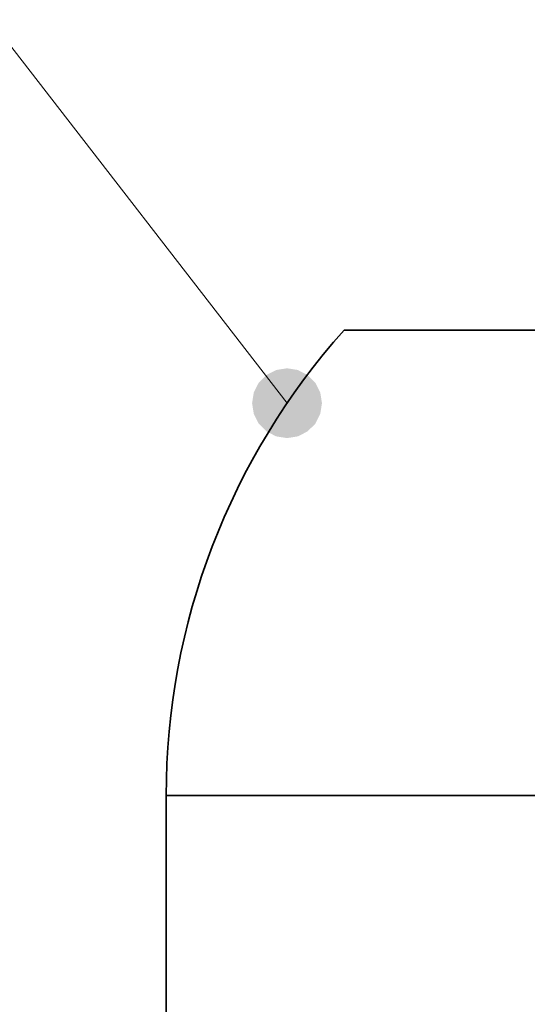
# Model space of a CAD drawing. Extents: x 0 to 420, y 0 to 297.
# Tile 19 of 39: x 158 to 179, y 205 to 248. Entities that reach past the tile are written whole.
import ezdxf

# ---------------------------------------------------------------- set-up
doc = ezdxf.new("R2010")
doc.units = 0

msp = doc.modelspace()

# ---------------------------------------------------------------- linework, layer by layer
at = {"color": 7, "lineweight": 13}
msp.add_line((168.996155, 231.282501), (134.015884, 276.489532), dxfattribs=at)
at = {"color": 7, "lineweight": 35, "ltscale": 0.193402}
msp.add_line((171.449692, 234.422668), (179.185791, 234.422668), dxfattribs=at)
at = {"color": 7, "lineweight": 35}
msp.add_line((179.185791, 234.422668), (201.171066, 234.422668), dxfattribs=at)
at = {"color": 7, "lineweight": 35, "ltscale": 0.475335}
msp.add_line((163.810379, 214.422668), (182.823761, 214.422668), dxfattribs=at)
at = {"color": 7, "lineweight": 35, "ltscale": 0.250001}
msp.add_line((163.810379, 214.422668), (163.810379, 204.422638), dxfattribs=at)
at = {"color": 7, "lineweight": 35}
msp.add_arc((193.810379, 214.422668), 30.000003, 138.189685, 179.999995, dxfattribs=at)
at = {"color": 7, "lineweight": 13}
for points in [[(170.496155, 231.282501), (168.996155, 232.782501), (168.114471, 232.496033), (168.532623, 232.709091)], [(170.496155, 231.282501), (169.877823, 232.496033), (168.996155, 232.782501), (169.459671, 232.709091)], [(170.496155, 231.282501), (168.114471, 232.496033), (167.569565, 231.746033), (167.782623, 232.164185)], [(170.496155, 231.282501), (170.422729, 231.746033), (169.877823, 232.496033), (170.209671, 232.164185)], [(170.496155, 231.282501), (167.569565, 231.746033), (167.569565, 230.81897), (167.496155, 231.282501)], [(170.496155, 231.282501), (167.569565, 230.81897), (168.114471, 230.06897), (167.782623, 230.400818)], [(170.496155, 231.282501), (168.114471, 230.06897), (168.996155, 229.782501), (168.532623, 229.855911)], [(170.496155, 231.282501), (168.996155, 229.782501), (169.877823, 230.06897), (169.459671, 229.855911)], [(170.496155, 231.282501), (169.877823, 230.06897), (170.422729, 230.81897), (170.209671, 230.400818)], [(170.496155, 231.282501), (170.422729, 230.81897), (170.496155, 231.282501)]]:
    msp.add_solid(points, dxfattribs=at)

doc.saveas('drawing.dxf')
